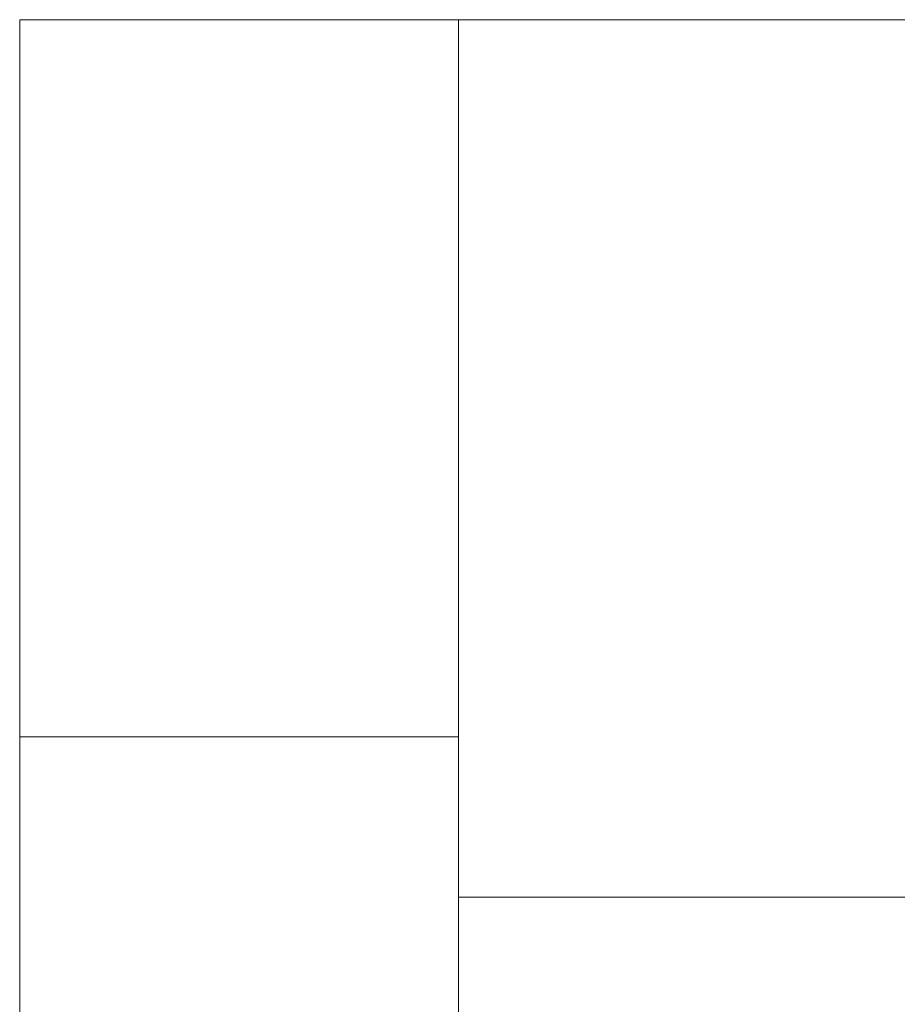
# Model space of a CAD drawing. Header units: inches. Extents: x 513 to 854, y 267 to 501.
# Tile 150 of 214: x 839.602 to 839.702, y 454.716 to 454.828. Entities that reach past the tile are written whole.
import ezdxf

# ---------------------------------------------------------------- set-up
doc = ezdxf.new("R2010")
doc.units = ezdxf.units.IN
doc.header["$MEASUREMENT"] = 0
doc.layers.add('1', color=7, linetype='Continuous')

# ---------------------------------------------------------------- blocks, each defined once
blk = doc.blocks.new('block 1657')
at = {"layer": '1', "color": 155, "lineweight": 18, "true_color": 0x4c7299}
blk.add_lwpolyline([(839.6516, 454.82778), (839.6516, 454.72776)], dxfattribs=at)
blk = doc.blocks.new('block 1658')
at = {"layer": '1', "color": 155, "lineweight": 18, "true_color": 0x4c7299}
blk.add_lwpolyline([(839.6516, 454.72776), (839.6516, 453.72776)], dxfattribs=at)
blk = doc.blocks.new('block 1660')
at = {"layer": '1', "color": 155, "lineweight": 18, "true_color": 0x4c7299}
blk.add_lwpolyline([(839.6516, 454.72776), (839.8016, 454.72776)], dxfattribs=at)
blk = doc.blocks.new('block 1681')
at = {"layer": '1', "color": 155, "lineweight": 18, "true_color": 0x4c7299}
blk.add_lwpolyline([(839.6016, 454.82776), (839.8016, 454.82776)], dxfattribs=at)
blk = doc.blocks.new('block 1683')
at = {"layer": '1', "color": 155, "lineweight": 18, "true_color": 0x4c7299}
blk.add_lwpolyline([(839.6016, 454.82776), (839.6016, 453.62776)], dxfattribs=at)
blk = doc.blocks.new('block 1687')
at = {"layer": '1', "color": 155, "lineweight": 18, "true_color": 0x4c7299}
blk.add_lwpolyline([(839.6016, 454.74605), (839.65161, 454.74605)], dxfattribs=at)

msp = doc.modelspace()

# ---------------------------------------------------------------- block references
at = {"layer": '1'}
for name in ['block 1681', 'block 1683', 'block 1657', 'block 1687', 'block 1658', 'block 1660']:
    msp.add_blockref(name, (0, 0), dxfattribs=at)

doc.saveas('drawing.dxf')
